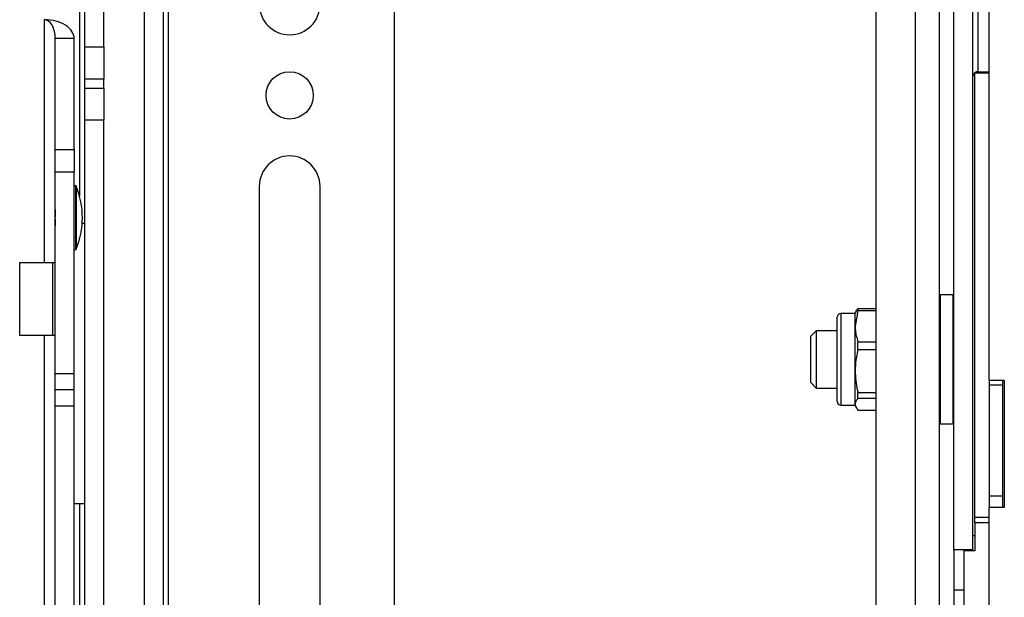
# Model space of a CAD drawing. Header units: inches. Extents: x 5 to 165, y 3 to 108.
# Tile 108 of 139: x 150.54 to 155.95, y 45.35 to 48.52. Entities that reach past the tile are written whole.
import ezdxf

# ---------------------------------------------------------------- set-up
doc = ezdxf.new("R2010")
doc.units = ezdxf.units.IN
doc.header["$LTSCALE"] = 10
doc.header["$MEASUREMENT"] = 0

msp = doc.modelspace()

# ---------------------------------------------------------------- linework, layer by layer
at = {"color": 8, "linetype": 'Continuous', "lineweight": 25}
for p, q in [((151.355458, 44.671265), (151.355458, 51.192265)), ((155.461442, 50.304959), (155.461442, 43.251308)), ((155.809442, 48.236488), (155.809442, 50.206765)), ((150.865458, 49.3258), (150.865458, 47.553888)), ((155.809442, 48.236488), (155.867442, 48.236488)), ((155.809442, 48.230097), (155.867442, 48.230097)), ((150.845122, 47.259288), (150.845122, 47.609288)), ((150.846971, 47.608052), (150.846971, 47.260524)), ((155.600442, 47.009987), (155.600442, 46.300987)), ((155.670442, 46.655487), (155.670442, 47.009987)), ((155.053166, 46.907456), (155.053166, 46.899326)), ((155.053166, 46.899326), (155.053166, 46.403519)), ((150.671858, 46.787288), (150.671858, 37.204265)), ((155.670442, 46.300987), (155.670442, 46.655487)), ((150.865458, 45.862765), (150.865458, 41.677686)), ((155.789442, 45.788077), (155.867442, 45.788077)), ((155.789442, 45.75953), (155.867442, 45.75953))]:
    msp.add_line(p, q, dxfattribs=at)
at = {"color": 7, "linetype": 'Continuous', "lineweight": 25}
for p, q in [((152.596458, 51.192265), (152.596458, 44.275831)), ((150.895458, 48.373318), (150.895458, 50.714711)), ((150.999458, 48.373318), (150.999458, 50.714711)), ((155.867442, 50.491265), (155.867442, 46.541265)), ((155.245442, 50.309296), (155.245442, 43.327593)), ((155.595442, 43.145155), (155.595442, 50.211765)), ((155.675442, 45.609313), (155.675442, 50.224585)), ((155.779442, 45.609313), (155.779442, 50.224585)), ((151.221458, 49.651897), (151.221458, 44.646103)), ((151.325458, 49.651897), (151.325458, 44.646103)), ((150.671858, 48.522731), (150.671858, 47.187288)), ((150.836458, 48.418808), (150.731858, 48.418808)), ((150.731858, 47.809288), (150.731858, 48.418808)), ((150.836458, 47.809288), (150.836458, 48.418808)), ((150.895458, 48.373318), (150.999458, 48.373318)), ((150.895458, 48.196541), (150.895458, 48.373318)), ((150.999458, 48.373318), (150.999458, 48.196541)), ((155.789442, 48.230097), (155.789442, 48.230436)), ((155.789442, 45.788077), (155.789442, 48.230097)), ((155.789442, 48.230097), (155.809442, 48.230097)), ((155.809442, 48.236488), (155.809442, 48.230097)), ((150.999458, 48.196541), (150.895458, 48.196541)), ((150.895458, 48.146346), (150.895458, 48.196541)), ((150.999458, 48.146346), (150.999458, 48.196541)), ((150.895458, 48.146346), (150.999458, 48.146346)), ((150.895458, 47.96957), (150.895458, 48.146346)), ((150.999458, 48.146346), (150.999458, 47.96957)), ((150.999458, 47.96957), (150.895458, 47.96957)), ((150.895458, 41.693238), (150.895458, 47.96957)), ((150.999458, 41.700505), (150.999458, 47.96957)), ((150.731858, 47.809288), (150.836458, 47.809288)), ((150.731858, 47.684288), (150.731858, 47.809288)), ((150.836458, 47.809288), (150.836458, 47.684288)), ((150.836458, 47.684288), (150.731858, 47.684288)), ((150.731858, 46.575677), (150.731858, 47.684288)), ((150.836458, 46.575677), (150.836458, 47.684288)), ((150.845122, 47.609288), (150.836458, 47.609288)), ((151.854458, 47.606765), (151.854458, 44.519765)), ((152.188458, 44.519765), (152.188458, 47.606765)), ((150.732243, 47.479129), (150.731458, 47.478957)), ((150.731458, 47.478957), (150.731458, 47.439739)), ((150.731458, 47.428837), (150.731458, 47.38962)), ((150.895458, 47.402765), (150.880364, 47.402765)), ((150.836458, 47.259288), (150.845122, 47.259288)), ((150.536458, 47.187288), (150.671858, 47.187288)), ((150.536458, 46.787288), (150.536458, 47.187288)), ((150.671858, 47.187288), (150.731858, 47.187288)), ((150.719458, 46.787288), (150.719458, 47.187288)), ((155.670442, 47.009987), (155.600442, 47.009987)), ((155.131906, 46.907456), (155.053166, 46.907456)), ((155.14759, 46.92267), (155.131906, 46.837718)), ((155.137474, 46.921036), (155.131906, 46.911393)), ((155.131906, 46.837718), (155.131906, 46.911393)), ((155.14759, 46.92267), (155.14759, 46.934342)), ((155.14759, 46.934342), (155.245442, 46.934342)), ((155.245442, 46.92267), (155.14759, 46.92267)), ((155.033481, 46.880276), (155.033481, 46.88777)), ((155.033481, 46.423204), (155.033481, 46.880276)), ((154.91804, 46.812967), (154.88804, 46.782967)), ((155.033481, 46.812967), (154.91804, 46.812967)), ((154.91804, 46.812967), (154.91804, 46.751594)), ((155.131906, 46.591007), (155.131906, 46.837718)), ((150.671858, 46.787288), (150.536458, 46.787288)), ((150.731858, 46.787288), (150.671858, 46.787288)), ((154.88804, 46.733285), (154.88804, 46.782967)), ((154.91804, 46.751594), (154.91804, 46.498007)), ((155.14759, 46.708105), (155.14759, 46.752765)), ((155.14759, 46.752765), (155.245442, 46.752765)), ((154.88804, 46.528007), (154.88804, 46.733285)), ((155.245442, 46.708105), (155.14759, 46.708105)), ((155.131906, 46.408777), (155.131906, 46.591007)), ((150.836458, 46.575677), (150.731858, 46.575677)), ((150.731858, 46.487288), (150.731858, 46.575677)), ((150.836458, 46.487288), (150.836458, 46.575677)), ((154.88804, 46.528007), (154.91804, 46.498007)), ((155.867442, 46.541265), (155.952442, 46.541265)), ((155.868442, 46.541265), (155.868442, 46.516265)), ((155.942442, 46.541265), (155.942442, 46.516265)), ((155.952442, 46.541265), (155.952442, 45.841265)), ((150.836458, 46.487288), (150.731858, 46.487288)), ((150.731858, 46.3989), (150.731858, 46.487288)), ((150.836458, 46.3989), (150.836458, 46.487288)), ((154.91804, 46.498007), (155.033481, 46.498007)), ((155.14759, 46.473909), (155.245442, 46.473909)), ((155.14759, 46.440922), (155.14759, 46.473909)), ((155.868442, 46.516265), (155.942442, 46.516265)), ((155.868442, 46.516265), (155.868442, 45.906265)), ((155.942442, 46.516265), (155.942442, 45.906265)), ((155.245442, 46.440922), (155.14759, 46.440922)), ((150.836458, 46.3989), (150.731858, 46.3989)), ((150.731858, 37.464192), (150.731858, 46.3989)), ((150.836458, 41.649153), (150.836458, 46.3989)), ((155.053166, 46.403519), (155.131906, 46.403519)), ((155.131906, 46.399582), (155.131906, 46.408777)), ((155.131906, 46.399582), (155.137899, 46.389202)), ((155.14759, 46.376632), (155.245442, 46.376632)), ((155.600442, 46.300987), (155.670442, 46.300987)), ((155.868442, 45.906265), (155.942442, 45.906265)), ((155.868442, 45.906265), (155.868442, 45.841265)), ((155.942442, 45.906265), (155.942442, 45.841265)), ((150.836458, 45.862765), (150.865458, 45.862765)), ((150.865458, 45.862765), (150.895458, 45.862765)), ((155.867442, 45.841265), (155.867442, 42.481265)), ((155.952442, 45.841265), (155.867442, 45.841265)), ((155.789442, 45.75953), (155.789442, 45.788077)), ((155.789442, 45.75953), (155.789442, 45.602383)), ((155.789442, 45.684771), (155.779442, 45.684771)), ((155.779442, 45.609313), (155.675442, 45.609313)), ((155.675442, 45.609313), (155.675442, 45.388938)), ((155.729442, 45.609313), (155.729442, 45.602383)), ((155.729442, 45.602383), (155.729442, 45.306398)), ((155.789442, 45.602383), (155.729442, 45.602383)), ((155.675442, 45.388938), (155.729442, 45.388938)), ((155.675442, 45.388938), (155.675442, 45.304174))]:
    msp.add_line(p, q, dxfattribs=at)
msp.add_circle((152.021458, 48.106765), 0.13, dxfattribs=at)
for centre, radius, start, end in [((152.021458, 48.606765), 0.167, 180, 0), ((155.806649, 48.209196), 0.027434, 84.156148, 172.615502), ((152.021458, 47.606765), 0.167, 0, 180), ((150.845122, 47.607288), 0.002, 22.451327, 90), ((150.426458, 47.434288), 0.455, 337.548673, 22.451327), ((150.845122, 47.261288), 0.002, 270, 337.548673), ((155.600442, 47.004987), 0.005, 90, 180), ((155.670442, 47.004987), 0.005, 0, 90), ((155.053166, 46.88777), 0.019685, 90, 180), ((155.053166, 46.423204), 0.019685, 180, 270), ((155.600442, 46.305987), 0.005, 180, 270), ((155.670442, 46.305987), 0.005, 270, 360)]:
    msp.add_arc(centre, radius, start, end, dxfattribs=at)
for major_axis, ratio, start_param, end_param in [((0, 0.103923), 0.57735027, 4.71238898, 6.28318531), ((0.1646, 0), 0.63136724, 0, 1.57079633)]:
    msp.add_ellipse((150.671858, 48.418808), major_axis=major_axis, ratio=ratio, start_param=start_param, end_param=end_param, dxfattribs=at)
for points, knots in [([(155.137654, 46.920932), (155.137879, 46.921458), (155.13982, 46.925987), (155.143944, 46.930422), (155.14759, 46.934342)], [0, 0, 0, 0, 0.11601759, 1, 1, 1, 1]), ([(155.131906, 46.837718), (155.132137, 46.830311), (155.132697, 46.81234), (155.137638, 46.783857), (155.144264, 46.763156), (155.14759, 46.752765)], [0, 0, 0, 0, 0.25880952, 0.627955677, 1, 1, 1, 1]), ([(155.14759, 46.708105), (155.141866, 46.682366), (155.133265, 46.643688), (155.132247, 46.604212), (155.131906, 46.591007)], [0, 0, 0, 0, 0.66548524, 1, 1, 1, 1]), ([(155.131906, 46.591007), (155.132576, 46.573284), (155.133923, 46.5376), (155.141436, 46.498694), (155.14668, 46.477575), (155.14759, 46.473909)], [0, 0, 0, 0, 0.44918411, 0.90440522, 1, 1, 1, 1]), ([(155.14759, 46.440922), (155.143152, 46.435665), (155.134212, 46.425079), (155.132679, 46.414236), (155.131906, 46.408777)], [0, 0, 0, 0, 0.4965381, 1, 1, 1, 1]), ([(155.131906, 46.408777), (155.13211, 46.405972), (155.132896, 46.39514), (155.141336, 46.384509), (155.14759, 46.376632)], [0, 0, 0, 0, 0.258986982, 1, 1, 1, 1])]:
    msp.add_open_spline(points, degree=3, knots=knots, dxfattribs=at)

doc.saveas('drawing.dxf')
